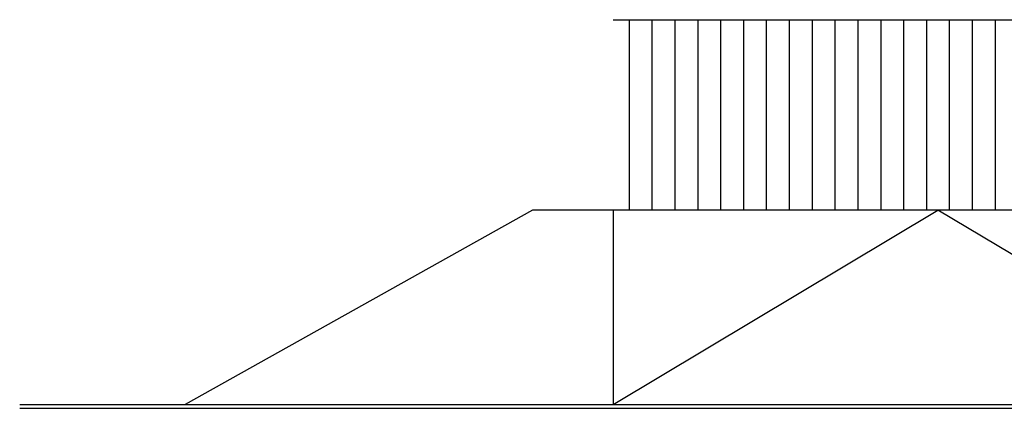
# Model space of a CAD drawing. Header units: millimetres. Extents: x 5 to 471, y 35 to 84.
# Tile 27 of 34: x 393.1 to 398.27, y 38.32 to 40.36. Entities that reach past the tile are written whole.
import ezdxf

# ---------------------------------------------------------------- set-up
doc = ezdxf.new("R2010")
doc.units = ezdxf.units.MM
doc.header["$MEASUREMENT"] = 0
for name, color, linetype in [('R_NT_HIDDEN', 7, 'Continuous'), ('R_NT_STAHL', 7, 'Continuous'), ('R_TR_BODEN', 7, 'Continuous')]:
    doc.layers.add(name, color=color, linetype=linetype)
doc.linetypes.add('Terrainlinie', pattern='A,0,[1,Bl.Nr. 2.0011.Shx,S=0.000793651,R=0,X=0,Y=-0.043301],-0.1,0', length=0.1)

msp = doc.modelspace()

# ---------------------------------------------------------------- linework, layer by layer
at = {"layer": 'R_NT_HIDDEN', "linetype": 'Continuous'}
for p, q in [((395.79584, 39.36101), (393.97307, 38.34101)), ((396.21777, 39.36101), (395.79584, 39.36101)), ((396.21777, 39.36101), (396.21777, 38.34101)), ((399.62777, 39.36101), (396.21777, 39.36101)), ((396.21777, 38.34101), (397.92277, 39.36101)), ((399.62777, 38.34101), (397.92277, 39.36101))]:
    msp.add_line(p, q, dxfattribs=at)
at = {"layer": 'R_NT_STAHL', "linetype": 'Continuous'}
for p, q in [((396.21777, 40.36101), (399.62777, 40.36101)), ((396.30391, 39.36101), (396.30391, 40.36101)), ((396.42391, 39.36101), (396.42391, 40.36101)), ((396.54391, 39.36101), (396.54391, 40.36101)), ((396.66391, 39.36101), (396.66391, 40.36101)), ((396.78391, 39.36101), (396.78391, 40.36101)), ((396.90391, 39.36101), (396.90391, 40.36101)), ((397.02391, 39.36101), (397.02391, 40.36101)), ((397.14391, 39.36101), (397.14391, 40.36101)), ((397.26391, 39.36101), (397.26391, 40.36101)), ((397.38391, 39.36101), (397.38391, 40.36101)), ((397.50391, 39.36101), (397.50391, 40.36101)), ((397.62391, 39.36101), (397.62391, 40.36101)), ((397.74391, 39.36101), (397.74391, 40.36101)), ((397.86391, 39.36101), (397.86391, 40.36101)), ((397.98391, 39.36101), (397.98391, 40.36101)), ((398.10391, 39.36101), (398.10391, 40.36101)), ((398.22391, 39.36101), (398.22391, 40.36101))]:
    msp.add_line(p, q, dxfattribs=at)
at = {"layer": 'R_TR_BODEN', "linetype": 'Continuous'}
msp.add_line((393.10446, 38.34101), (416.51393, 38.34101), dxfattribs=at)
at = {"layer": 'R_TR_BODEN', "linetype": 'Terrainlinie'}
msp.add_line((393.10446, 38.32101), (416.51505, 38.32101), dxfattribs=at)

doc.saveas('drawing.dxf')
